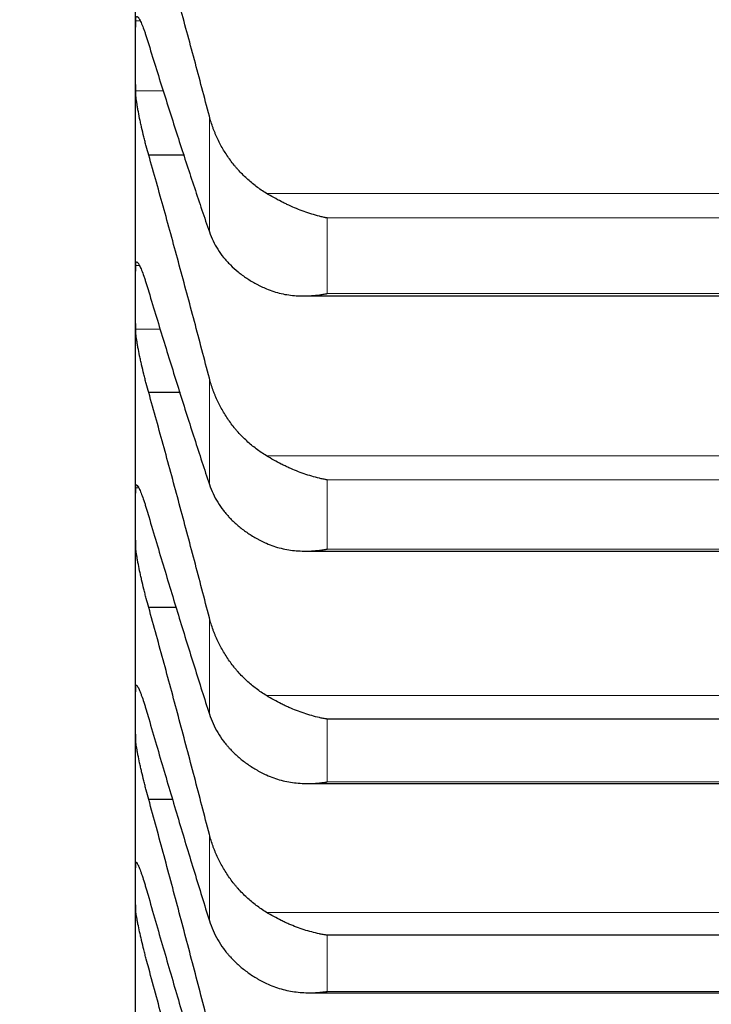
# Model space of a CAD drawing. Header units: inches. Extents: x 0 to 20790, y -12 to 14700.
# Tile 124 of 256: x 6258 to 6286, y 9371 to 9412. Entities that reach past the tile are written whole.
import ezdxf

# ---------------------------------------------------------------- set-up
doc = ezdxf.new("R2010")
doc.units = ezdxf.units.IN
doc.layers.add('1', color=7, linetype='Continuous', true_color=0xffffff)
doc.layers.add('254', color=7, linetype='Continuous', true_color=0xffffff)
doc.styles.add('latin_extended', font='simplex.shx')
doc.dimstyles.get("Standard").update_dxf_attribs({"dimtxt": 0.18, "dimasz": 0.18, "dimexe": 0.18, "dimexo": 0.0625, "dimgap": 0.09, "dimtad": 0, "dimtih": 1, "dimtoh": 1, "dimdec": 4, "dimzin": 0, "dimdsep": 46, "dimtxsty": 'Standard', "dimcen": 0.09, "dimadec": 0, "dimazin": 0, "dimtfac": 1, "dimtdec": 4, "dimtofl": 0, "dimtmove": 0, "dimatfit": 3, "dimfxl": 1, "dimtolj": 1, "dimtzin": 0, "dimarcsym": 0})

# ---------------------------------------------------------------- blocks, each defined once
blk = doc.blocks.new('_U2')
at = {"layer": '254', "color": 3, "linetype": 'Continuous', "lineweight": 13, "transparency": 16777216}
for p, q in [((7346.058, 11562.404), (7346.058, 8391.817)), ((658.558, 9851.463), (658.558, 8391.817)), ((781.058, 8426.817), (7223.558, 8426.817))]:
    blk.add_line(p, q, dxfattribs=at)
at = {"layer": '254', "color": 3, "transparency": 16777216}
for points in [[(781.058, 8447.233), (781.058, 8406.4), (658.558, 8426.817)], [(7223.558, 8406.4), (7223.558, 8447.233), (7346.058, 8426.817)]]:
    blk.add_solid(points, dxfattribs=at)
at = {"layer": 'Defpoints', "color": 0, "transparency": 16777216}
for p in [(7346.058, 11597.404), (658.558, 9886.463), (7346.058, 8426.817)]:
    blk.add_point(p, dxfattribs=at)
at = {"layer": '254', "color": 2, "lineweight": 13, "transparency": 16777216, "insert": (3786.475, 8610.567), "char_height": 122.5, "attachment_point": 1, "style": 'latin_extended'}
blk.add_mtext('\\A1;6687', dxfattribs=at)

msp = doc.modelspace()

# ---------------------------------------------------------------- linework, layer by layer
at = {"layer": '1', "color": 2, "linetype": 'Continuous', "lineweight": 25}
for p, q in [((6262.558, 9410.052), (6262.558, 9420.866)), ((6262.558, 9400.141), (6262.558, 9410.052)), ((6264.563, 9405.983), (6263.096, 9405.983)), ((6262.558, 9391.151), (6262.558, 9400.141)), ((6269.439, 9400.203), (6307.652, 9400.203)), ((6264.398, 9396.24), (6263.096, 9396.24)), ((6262.558, 9383.094), (6262.558, 9391.151)), ((6269.527, 9389.735), (6307.564, 9389.735)), ((6264.242, 9387.423), (6263.096, 9387.423)), ((6262.558, 9375.984), (6262.558, 9383.094)), ((6306.702, 9382.844), (6270.414, 9382.844)), ((6269.615, 9380.201), (6307.476, 9380.201)), ((6264.092, 9379.547), (6263.096, 9379.547)), ((6262.558, 9369.833), (6262.558, 9375.984)), ((6306.702, 9373.979), (6270.414, 9373.979)), ((6269.704, 9371.617), (6307.389, 9371.617))]:
    msp.add_line(p, q, dxfattribs=at)
at = {"layer": '1', "color": 110, "linetype": 'Continuous', "lineweight": 13}
for p, q in [((6262.743, 9411.485), (6262.561, 9411.485)), ((6263.71, 9408.619), (6262.561, 9408.619)), ((6265.585, 9402.826), (6265.585, 9407.574)), ((6309.19, 9404.411), (6267.927, 9404.411)), ((6306.702, 9403.401), (6270.414, 9403.401)), ((6270.414, 9400.301), (6270.414, 9403.401)), ((6262.713, 9401.449), (6262.561, 9401.449)), ((6306.702, 9400.301), (6270.414, 9400.301)), ((6263.582, 9398.834), (6262.561, 9398.834)), ((6265.585, 9392.471), (6265.585, 9396.823)), ((6309.19, 9393.644), (6267.927, 9393.644)), ((6306.702, 9392.657), (6270.414, 9392.657)), ((6270.414, 9389.816), (6270.414, 9392.657)), ((6262.687, 9392.33), (6262.561, 9392.33)), ((6306.702, 9389.816), (6270.414, 9389.816)), ((6265.585, 9383.049), (6265.585, 9386.997)), ((6309.19, 9383.807), (6267.927, 9383.807)), ((6270.414, 9380.267), (6270.414, 9382.844)), ((6306.702, 9380.267), (6270.414, 9380.267)), ((6265.585, 9374.574), (6265.585, 9378.111)), ((6309.19, 9374.916), (6267.927, 9374.916)), ((6270.414, 9371.669), (6270.414, 9373.979)), ((6306.702, 9371.669), (6270.414, 9371.669))]:
    msp.add_line(p, q, dxfattribs=at)
at = {"layer": '1', "color": 2, "linetype": 'Continuous', "lineweight": 25}
for points in [[(6265.585, 9407.574), (6265.381, 9408.352), (6264.971, 9409.897), (6264.352, 9412.18), (6263.727, 9414.428), (6263.307, 9415.904), (6263.096, 9416.636)], [(6262.558, 9410.052), (6262.558, 9410.53), (6262.559, 9411.007), (6262.561, 9411.485)], [(6263.096, 9410.517), (6263.307, 9409.831), (6263.727, 9408.481), (6264.352, 9406.524), (6264.971, 9404.635), (6265.381, 9403.421), (6265.585, 9402.826)], [(6262.561, 9408.619), (6262.559, 9409.096), (6262.558, 9409.574), (6262.558, 9410.052)], [(6265.585, 9396.823), (6265.381, 9397.606), (6264.971, 9399.163), (6264.352, 9401.468), (6263.727, 9403.743), (6263.307, 9405.239), (6263.096, 9405.983)], [(6262.558, 9400.141), (6262.558, 9400.577), (6262.559, 9401.013), (6262.561, 9401.449)], [(6262.561, 9398.834), (6262.559, 9399.27), (6262.558, 9399.706), (6262.558, 9400.141)], [(6263.096, 9400.376), (6263.307, 9399.674), (6263.727, 9398.293), (6264.352, 9396.284), (6264.971, 9394.34), (6265.381, 9393.087), (6265.585, 9392.471)], [(6265.585, 9386.997), (6265.381, 9387.784), (6264.971, 9389.35), (6264.352, 9391.673), (6263.727, 9393.972), (6263.307, 9395.487), (6263.096, 9396.24)], [(6262.558, 9391.151), (6262.558, 9391.544), (6262.559, 9391.937), (6262.561, 9392.33)], [(6262.561, 9389.971), (6262.559, 9390.364), (6262.558, 9390.758), (6262.558, 9391.151)], [(6263.096, 9391.153), (6263.307, 9390.438), (6263.727, 9389.027), (6264.352, 9386.971), (6264.971, 9384.975), (6265.381, 9383.684), (6265.585, 9383.049)], [(6265.585, 9378.111), (6265.381, 9378.901), (6264.971, 9380.474), (6264.352, 9382.812), (6263.727, 9385.13), (6263.307, 9386.661), (6263.096, 9387.423)], [(6262.558, 9383.094), (6262.558, 9383.443), (6262.559, 9383.793), (6262.561, 9384.143)], [(6262.561, 9382.045), (6262.559, 9382.395), (6262.558, 9382.744), (6262.558, 9383.094)], [(6263.096, 9382.865), (6263.307, 9382.137), (6263.727, 9380.699), (6264.352, 9378.598), (6264.971, 9376.553), (6265.381, 9375.228), (6265.585, 9374.574)], [(6265.585, 9370.181), (6265.381, 9370.972), (6264.971, 9372.549), (6264.352, 9374.899), (6263.727, 9377.232), (6263.307, 9378.777), (6263.096, 9379.547)], [(6262.558, 9375.984), (6262.558, 9376.29), (6262.559, 9376.596), (6262.561, 9376.901)], [(6262.561, 9375.067), (6262.559, 9375.373), (6262.558, 9375.678), (6262.558, 9375.984)], [(6263.096, 9375.524), (6263.307, 9374.784), (6263.727, 9373.322), (6264.352, 9371.18), (6264.971, 9369.089), (6265.381, 9367.73), (6265.585, 9367.06)], [(6265.585, 9363.219), (6265.381, 9364.01), (6264.971, 9365.588), (6264.352, 9367.945), (6263.727, 9370.29), (6263.307, 9371.846), (6263.096, 9372.623)]]:
    msp.add_open_spline(points, degree=3, dxfattribs=at)
for points, knots in [([(6262.561, 9411.485), (6262.561, 9411.513), (6262.563, 9411.562), (6262.571, 9411.617), (6262.58, 9411.641), (6262.588, 9411.654), (6262.591, 9411.658), (6262.597, 9411.663), (6262.6, 9411.665), (6262.618, 9411.671), (6262.634, 9411.662), (6262.659, 9411.636), (6262.664, 9411.63), (6262.672, 9411.619), (6262.675, 9411.616), (6262.681, 9411.608), (6262.695, 9411.588), (6262.721, 9411.543), (6262.747, 9411.492), (6262.774, 9411.435), (6262.788, 9411.403), (6262.832, 9411.301), (6262.863, 9411.223), (6262.91, 9411.092), (6262.927, 9411.047), (6262.951, 9410.975), (6262.96, 9410.95), (6262.976, 9410.9), (6262.985, 9410.874), (6263.027, 9410.744), (6263.061, 9410.634), (6263.096, 9410.517)], [0, 0, 0, 0, 0.0625, 0.125, 0.1875, 0.1875, 0.21875, 0.21875, 0.25, 0.25, 0.375, 0.375, 0.40625, 0.40625, 0.421875, 0.421875, 0.4375, 0.5, 0.5625, 0.5625, 0.625, 0.625, 0.75, 0.75, 0.8125, 0.8125, 0.84375, 0.84375, 0.875, 0.875, 1, 1, 1, 1]), ([(6263.096, 9405.983), (6263.061, 9406.1), (6263.027, 9406.221), (6262.977, 9406.407), (6262.96, 9406.47), (6262.936, 9406.566), (6262.927, 9406.598), (6262.911, 9406.662), (6262.903, 9406.695), (6262.863, 9406.856), (6262.832, 9406.984), (6262.789, 9407.174), (6262.775, 9407.238), (6262.755, 9407.332), (6262.748, 9407.364), (6262.735, 9407.426), (6262.728, 9407.457), (6262.697, 9407.61), (6262.675, 9407.727), (6262.65, 9407.866), (6262.645, 9407.894), (6262.636, 9407.949), (6262.631, 9407.976), (6262.619, 9408.055), (6262.611, 9408.106), (6262.59, 9408.25), (6262.579, 9408.338), (6262.57, 9408.436), (6262.569, 9408.455), (6262.566, 9408.492), (6262.565, 9408.509), (6262.562, 9408.56), (6262.561, 9408.591), (6262.561, 9408.619)], [0, 0, 0, 0, 0.125, 0.125, 0.1875, 0.1875, 0.21875, 0.21875, 0.25, 0.25, 0.375, 0.375, 0.4375, 0.4375, 0.46875, 0.46875, 0.5, 0.5, 0.625, 0.625, 0.65625, 0.65625, 0.6875, 0.6875, 0.75, 0.75, 0.875, 0.875, 0.90625, 0.90625, 0.9375, 0.9375, 1, 1, 1, 1]), ([(6267.927, 9404.411), (6267.781, 9404.5), (6267.641, 9404.594), (6267.372, 9404.797), (6267.114, 9405.012), (6266.878, 9405.251), (6266.738, 9405.408), (6266.71, 9405.44), (6266.655, 9405.504), (6266.628, 9405.537), (6266.547, 9405.635), (6266.496, 9405.702), (6266.346, 9405.905), (6266.253, 9406.045), (6266.082, 9406.331), (6266.003, 9406.478), (6265.895, 9406.705), (6265.86, 9406.781), (6265.811, 9406.897), (6265.796, 9406.936), (6265.765, 9407.014), (6265.75, 9407.053), (6265.677, 9407.251), (6265.627, 9407.411), (6265.585, 9407.574)], [0, 0, 0, 0, 0.125, 0.125, 0.25, 0.375, 0.375, 0.40625, 0.40625, 0.4375, 0.4375, 0.5, 0.5, 0.625, 0.625, 0.75, 0.75, 0.8125, 0.8125, 0.84375, 0.84375, 0.875, 0.875, 1, 1, 1, 1]), ([(6270.414, 9403.401), (6270.411, 9403.402), (6270.408, 9403.402), (6270.401, 9403.404), (6270.398, 9403.404), (6270.388, 9403.406), (6270.368, 9403.41), (6270.321, 9403.42), (6270.229, 9403.44), (6270.044, 9403.485), (6269.887, 9403.529), (6269.573, 9403.625), (6269.365, 9403.7), (6269.054, 9403.827), (6268.95, 9403.873), (6268.795, 9403.944), (6268.743, 9403.969), (6268.639, 9404.019), (6268.587, 9404.045), (6268.432, 9404.124), (6268.33, 9404.179), (6268.127, 9404.292), (6268.027, 9404.351), (6267.927, 9404.411)], [0, 0, 0, 0, 0.003906, 0.003906, 0.007813, 0.007813, 0.015625, 0.03125, 0.0625, 0.125, 0.25, 0.25, 0.5, 0.5, 0.625, 0.625, 0.6875, 0.6875, 0.75, 0.75, 0.875, 0.875, 1, 1, 1, 1]), ([(6265.585, 9402.826), (6265.627, 9402.701), (6265.677, 9402.58), (6265.792, 9402.343), (6265.921, 9402.113), (6266.079, 9401.893), (6266.208, 9401.733), (6266.253, 9401.68), (6266.323, 9401.602), (6266.347, 9401.577), (6266.395, 9401.526), (6266.42, 9401.501), (6266.545, 9401.376), (6266.756, 9401.186), (6266.991, 9401.013), (6267.238, 9400.849), (6267.368, 9400.772), (6267.538, 9400.68), (6267.572, 9400.662), (6267.641, 9400.627), (6267.746, 9400.575), (6267.854, 9400.526), (6267.927, 9400.495)], [0, 0, 0, 0, 0.125, 0.125, 0.25, 0.375, 0.375, 0.4375, 0.4375, 0.46875, 0.46875, 0.5, 0.5, 0.625, 0.75, 0.75, 0.875, 0.875, 0.90625, 0.90625, 0.9375, 1, 1, 1, 1]), ([(6262.561, 9401.449), (6262.561, 9401.474), (6262.563, 9401.518), (6262.571, 9401.565), (6262.58, 9401.584), (6262.588, 9401.593), (6262.591, 9401.596), (6262.597, 9401.599), (6262.6, 9401.599), (6262.618, 9401.598), (6262.634, 9401.584), (6262.659, 9401.551), (6262.664, 9401.544), (6262.672, 9401.532), (6262.675, 9401.527), (6262.681, 9401.518), (6262.695, 9401.495), (6262.721, 9401.445), (6262.747, 9401.389), (6262.774, 9401.327), (6262.788, 9401.293), (6262.832, 9401.184), (6262.863, 9401.102), (6262.91, 9400.966), (6262.927, 9400.919), (6262.951, 9400.844), (6262.96, 9400.819), (6262.976, 9400.767), (6262.985, 9400.741), (6263.027, 9400.607), (6263.061, 9400.495), (6263.096, 9400.376)], [0, 0, 0, 0, 0.0625, 0.125, 0.1875, 0.1875, 0.21875, 0.21875, 0.25, 0.25, 0.375, 0.375, 0.40625, 0.40625, 0.421875, 0.421875, 0.4375, 0.5, 0.5625, 0.5625, 0.625, 0.625, 0.75, 0.75, 0.8125, 0.8125, 0.84375, 0.84375, 0.875, 0.875, 1, 1, 1, 1]), ([(6267.927, 9400.495), (6268.026, 9400.452), (6268.127, 9400.415), (6268.328, 9400.35), (6268.429, 9400.323), (6268.633, 9400.277), (6268.736, 9400.258), (6268.942, 9400.229), (6269.046, 9400.219), (6269.256, 9400.206), (6269.361, 9400.203), (6269.571, 9400.204), (6269.676, 9400.209), (6269.886, 9400.224), (6269.991, 9400.235), (6270.15, 9400.256), (6270.229, 9400.268), (6270.322, 9400.284), (6270.368, 9400.292), (6270.388, 9400.296), (6270.401, 9400.298), (6270.408, 9400.299), (6270.414, 9400.301)], [0, 0, 0, 0, 0.125, 0.125, 0.25, 0.25, 0.375, 0.375, 0.5, 0.5, 0.625, 0.625, 0.75, 0.75, 0.875, 0.875, 0.9375, 0.96875, 0.984375, 0.992187, 0.992187, 1, 1, 1, 1]), ([(6263.096, 9396.24), (6263.061, 9396.36), (6263.027, 9396.482), (6262.977, 9396.67), (6262.96, 9396.733), (6262.936, 9396.829), (6262.927, 9396.861), (6262.911, 9396.926), (6262.903, 9396.958), (6262.863, 9397.119), (6262.832, 9397.247), (6262.789, 9397.436), (6262.775, 9397.499), (6262.755, 9397.593), (6262.748, 9397.624), (6262.735, 9397.685), (6262.728, 9397.716), (6262.697, 9397.866), (6262.675, 9397.981), (6262.65, 9398.117), (6262.645, 9398.144), (6262.636, 9398.197), (6262.631, 9398.223), (6262.619, 9398.3), (6262.611, 9398.349), (6262.59, 9398.488), (6262.579, 9398.572), (6262.57, 9398.665), (6262.569, 9398.683), (6262.566, 9398.717), (6262.565, 9398.733), (6262.562, 9398.78), (6262.561, 9398.809), (6262.561, 9398.834)], [0, 0, 0, 0, 0.125, 0.125, 0.1875, 0.1875, 0.21875, 0.21875, 0.25, 0.25, 0.375, 0.375, 0.4375, 0.4375, 0.46875, 0.46875, 0.5, 0.5, 0.625, 0.625, 0.65625, 0.65625, 0.6875, 0.6875, 0.75, 0.75, 0.875, 0.875, 0.90625, 0.90625, 0.9375, 0.9375, 1, 1, 1, 1]), ([(6267.927, 9393.644), (6267.781, 9393.733), (6267.641, 9393.828), (6267.372, 9394.031), (6267.114, 9394.247), (6266.878, 9394.487), (6266.738, 9394.645), (6266.71, 9394.677), (6266.655, 9394.741), (6266.628, 9394.774), (6266.547, 9394.873), (6266.496, 9394.94), (6266.346, 9395.145), (6266.253, 9395.285), (6266.082, 9395.573), (6266.003, 9395.721), (6265.895, 9395.948), (6265.86, 9396.025), (6265.811, 9396.142), (6265.796, 9396.181), (6265.765, 9396.259), (6265.75, 9396.299), (6265.677, 9396.498), (6265.627, 9396.659), (6265.585, 9396.823)], [0, 0, 0, 0, 0.125, 0.125, 0.25, 0.375, 0.375, 0.40625, 0.40625, 0.4375, 0.4375, 0.5, 0.5, 0.625, 0.625, 0.75, 0.75, 0.8125, 0.8125, 0.84375, 0.84375, 0.875, 0.875, 1, 1, 1, 1]), ([(6270.414, 9392.657), (6270.411, 9392.657), (6270.408, 9392.658), (6270.401, 9392.659), (6270.398, 9392.66), (6270.388, 9392.662), (6270.368, 9392.665), (6270.321, 9392.674), (6270.229, 9392.693), (6270.044, 9392.734), (6269.887, 9392.776), (6269.573, 9392.868), (6269.365, 9392.941), (6269.054, 9393.065), (6268.95, 9393.109), (6268.795, 9393.18), (6268.743, 9393.204), (6268.639, 9393.253), (6268.587, 9393.279), (6268.432, 9393.357), (6268.33, 9393.412), (6268.127, 9393.525), (6268.027, 9393.583), (6267.927, 9393.644)], [0, 0, 0, 0, 0.003906, 0.003906, 0.007812, 0.007812, 0.015625, 0.03125, 0.0625, 0.125, 0.25, 0.25, 0.5, 0.5, 0.625, 0.625, 0.6875, 0.6875, 0.75, 0.75, 0.875, 0.875, 1, 1, 1, 1]), ([(6262.561, 9392.33), (6262.561, 9392.352), (6262.563, 9392.392), (6262.571, 9392.431), (6262.58, 9392.445), (6262.588, 9392.45), (6262.591, 9392.451), (6262.597, 9392.451), (6262.6, 9392.45), (6262.618, 9392.443), (6262.634, 9392.424), (6262.659, 9392.384), (6262.664, 9392.376), (6262.672, 9392.361), (6262.675, 9392.356), (6262.681, 9392.346), (6262.695, 9392.32), (6262.721, 9392.264), (6262.747, 9392.203), (6262.774, 9392.137), (6262.788, 9392.101), (6262.832, 9391.986), (6262.863, 9391.9), (6262.91, 9391.759), (6262.927, 9391.71), (6262.951, 9391.633), (6262.96, 9391.607), (6262.976, 9391.553), (6262.985, 9391.526), (6263.027, 9391.389), (6263.061, 9391.274), (6263.096, 9391.153)], [0, 0, 0, 0, 0.0625, 0.125, 0.1875, 0.1875, 0.21875, 0.21875, 0.25, 0.25, 0.375, 0.375, 0.40625, 0.40625, 0.421875, 0.421875, 0.4375, 0.5, 0.5625, 0.5625, 0.625, 0.625, 0.75, 0.75, 0.8125, 0.8125, 0.84375, 0.84375, 0.875, 0.875, 1, 1, 1, 1]), ([(6265.585, 9392.471), (6265.627, 9392.343), (6265.677, 9392.217), (6265.792, 9391.972), (6265.921, 9391.733), (6266.079, 9391.506), (6266.208, 9391.34), (6266.253, 9391.285), (6266.323, 9391.205), (6266.347, 9391.178), (6266.395, 9391.125), (6266.42, 9391.099), (6266.545, 9390.97), (6266.756, 9390.773), (6266.991, 9390.594), (6267.238, 9390.423), (6267.368, 9390.343), (6267.538, 9390.248), (6267.572, 9390.229), (6267.641, 9390.192), (6267.746, 9390.138), (6267.854, 9390.087), (6267.927, 9390.055)], [0, 0, 0, 0, 0.125, 0.125, 0.25, 0.375, 0.375, 0.4375, 0.4375, 0.46875, 0.46875, 0.5, 0.5, 0.625, 0.75, 0.75, 0.875, 0.875, 0.90625, 0.90625, 0.9375, 1, 1, 1, 1]), ([(6263.096, 9387.423), (6263.061, 9387.545), (6263.027, 9387.669), (6262.977, 9387.858), (6262.96, 9387.921), (6262.936, 9388.017), (6262.927, 9388.05), (6262.911, 9388.114), (6262.903, 9388.147), (6262.863, 9388.308), (6262.832, 9388.435), (6262.789, 9388.622), (6262.775, 9388.685), (6262.755, 9388.777), (6262.748, 9388.808), (6262.735, 9388.868), (6262.728, 9388.898), (6262.697, 9389.046), (6262.675, 9389.158), (6262.65, 9389.29), (6262.645, 9389.317), (6262.636, 9389.368), (6262.631, 9389.393), (6262.619, 9389.468), (6262.611, 9389.515), (6262.59, 9389.649), (6262.579, 9389.728), (6262.57, 9389.815), (6262.569, 9389.832), (6262.566, 9389.864), (6262.565, 9389.879), (6262.562, 9389.923), (6262.561, 9389.949), (6262.561, 9389.971)], [0, 0, 0, 0, 0.125, 0.125, 0.1875, 0.1875, 0.21875, 0.21875, 0.25, 0.25, 0.375, 0.375, 0.4375, 0.4375, 0.46875, 0.46875, 0.5, 0.5, 0.625, 0.625, 0.65625, 0.65625, 0.6875, 0.6875, 0.75, 0.75, 0.875, 0.875, 0.90625, 0.90625, 0.9375, 0.9375, 1, 1, 1, 1]), ([(6267.927, 9390.055), (6268.026, 9390.01), (6268.127, 9389.971), (6268.328, 9389.903), (6268.429, 9389.874), (6268.633, 9389.824), (6268.736, 9389.804), (6268.942, 9389.771), (6269.046, 9389.758), (6269.256, 9389.741), (6269.361, 9389.736), (6269.571, 9389.734), (6269.676, 9389.736), (6269.886, 9389.748), (6269.991, 9389.757), (6270.15, 9389.775), (6270.229, 9389.786), (6270.322, 9389.8), (6270.368, 9389.808), (6270.388, 9389.811), (6270.401, 9389.813), (6270.408, 9389.814), (6270.414, 9389.816)], [0, 0, 0, 0, 0.125, 0.125, 0.25, 0.25, 0.375, 0.375, 0.5, 0.5, 0.625, 0.625, 0.75, 0.75, 0.875, 0.875, 0.9375, 0.96875, 0.984375, 0.992188, 0.992188, 1, 1, 1, 1]), ([(6267.927, 9383.807), (6267.781, 9383.896), (6267.641, 9383.991), (6267.372, 9384.195), (6267.114, 9384.411), (6266.878, 9384.652), (6266.738, 9384.81), (6266.71, 9384.842), (6266.655, 9384.907), (6266.628, 9384.94), (6266.547, 9385.039), (6266.496, 9385.107), (6266.346, 9385.312), (6266.253, 9385.452), (6266.082, 9385.741), (6266.003, 9385.89), (6265.895, 9386.118), (6265.86, 9386.195), (6265.811, 9386.312), (6265.796, 9386.352), (6265.765, 9386.431), (6265.75, 9386.471), (6265.677, 9386.67), (6265.627, 9386.832), (6265.585, 9386.997)], [0, 0, 0, 0, 0.125, 0.125, 0.25, 0.375, 0.375, 0.40625, 0.40625, 0.4375, 0.4375, 0.5, 0.5, 0.625, 0.625, 0.75, 0.75, 0.8125, 0.8125, 0.84375, 0.84375, 0.875, 0.875, 1, 1, 1, 1]), ([(6262.561, 9384.143), (6262.561, 9384.163), (6262.563, 9384.197), (6262.571, 9384.229), (6262.58, 9384.237), (6262.588, 9384.238), (6262.591, 9384.238), (6262.597, 9384.236), (6262.6, 9384.234), (6262.618, 9384.219), (6262.634, 9384.195), (6262.659, 9384.149), (6262.664, 9384.14), (6262.672, 9384.123), (6262.675, 9384.118), (6262.681, 9384.106), (6262.695, 9384.077), (6262.721, 9384.016), (6262.747, 9383.951), (6262.774, 9383.88), (6262.788, 9383.842), (6262.832, 9383.72), (6262.863, 9383.631), (6262.91, 9383.484), (6262.927, 9383.434), (6262.951, 9383.354), (6262.96, 9383.328), (6262.976, 9383.273), (6262.985, 9383.245), (6263.027, 9383.105), (6263.061, 9382.988), (6263.096, 9382.865)], [0, 0, 0, 0, 0.0625, 0.125, 0.1875, 0.1875, 0.21875, 0.21875, 0.25, 0.25, 0.375, 0.375, 0.40625, 0.40625, 0.421875, 0.421875, 0.4375, 0.5, 0.5625, 0.5625, 0.625, 0.625, 0.75, 0.75, 0.8125, 0.8125, 0.84375, 0.84375, 0.875, 0.875, 1, 1, 1, 1]), ([(6270.414, 9382.844), (6270.411, 9382.845), (6270.408, 9382.845), (6270.401, 9382.846), (6270.398, 9382.847), (6270.388, 9382.849), (6270.368, 9382.852), (6270.321, 9382.86), (6270.229, 9382.877), (6270.044, 9382.916), (6269.887, 9382.955), (6269.573, 9383.043), (6269.365, 9383.113), (6269.054, 9383.234), (6268.95, 9383.277), (6268.795, 9383.346), (6268.743, 9383.37), (6268.639, 9383.418), (6268.587, 9383.444), (6268.432, 9383.521), (6268.33, 9383.575), (6268.127, 9383.688), (6268.027, 9383.746), (6267.927, 9383.807)], [0, 0, 0, 0, 0.003906, 0.003906, 0.007812, 0.007812, 0.015625, 0.03125, 0.0625, 0.125, 0.25, 0.25, 0.5, 0.5, 0.625, 0.625, 0.6875, 0.6875, 0.75, 0.75, 0.875, 0.875, 1, 1, 1, 1]), ([(6265.585, 9383.049), (6265.627, 9382.917), (6265.677, 9382.787), (6265.792, 9382.534), (6265.921, 9382.287), (6266.079, 9382.053), (6266.208, 9381.881), (6266.253, 9381.825), (6266.323, 9381.741), (6266.347, 9381.713), (6266.395, 9381.659), (6266.42, 9381.632), (6266.545, 9381.498), (6266.756, 9381.294), (6266.991, 9381.109), (6267.238, 9380.933), (6267.368, 9380.849), (6267.538, 9380.751), (6267.572, 9380.731), (6267.641, 9380.693), (6267.746, 9380.637), (6267.854, 9380.584), (6267.927, 9380.551)], [0, 0, 0, 0, 0.125, 0.125, 0.25, 0.375, 0.375, 0.4375, 0.4375, 0.46875, 0.46875, 0.5, 0.5, 0.625, 0.75, 0.75, 0.875, 0.875, 0.90625, 0.90625, 0.9375, 1, 1, 1, 1]), ([(6263.096, 9379.547), (6263.061, 9379.67), (6263.027, 9379.795), (6262.977, 9379.985), (6262.96, 9380.049), (6262.936, 9380.145), (6262.927, 9380.177), (6262.911, 9380.242), (6262.903, 9380.274), (6262.863, 9380.435), (6262.832, 9380.561), (6262.789, 9380.747), (6262.775, 9380.808), (6262.755, 9380.899), (6262.748, 9380.929), (6262.735, 9380.989), (6262.728, 9381.018), (6262.697, 9381.163), (6262.675, 9381.272), (6262.65, 9381.401), (6262.645, 9381.426), (6262.636, 9381.476), (6262.631, 9381.501), (6262.619, 9381.572), (6262.611, 9381.617), (6262.59, 9381.745), (6262.579, 9381.821), (6262.57, 9381.902), (6262.569, 9381.917), (6262.566, 9381.947), (6262.565, 9381.961), (6262.562, 9382.001), (6262.561, 9382.024), (6262.561, 9382.045)], [0, 0, 0, 0, 0.125, 0.125, 0.1875, 0.1875, 0.21875, 0.21875, 0.25, 0.25, 0.375, 0.375, 0.4375, 0.4375, 0.46875, 0.46875, 0.5, 0.5, 0.625, 0.625, 0.65625, 0.65625, 0.6875, 0.6875, 0.75, 0.75, 0.875, 0.875, 0.90625, 0.90625, 0.9375, 0.9375, 1, 1, 1, 1]), ([(6267.927, 9380.551), (6268.026, 9380.504), (6268.127, 9380.464), (6268.328, 9380.392), (6268.429, 9380.361), (6268.633, 9380.308), (6268.736, 9380.285), (6268.942, 9380.249), (6269.046, 9380.234), (6269.256, 9380.213), (6269.361, 9380.206), (6269.571, 9380.2), (6269.676, 9380.2), (6269.886, 9380.208), (6269.991, 9380.215), (6270.15, 9380.231), (6270.229, 9380.24), (6270.322, 9380.253), (6270.368, 9380.259), (6270.388, 9380.262), (6270.401, 9380.265), (6270.408, 9380.266), (6270.414, 9380.267)], [0, 0, 0, 0, 0.125, 0.125, 0.25, 0.25, 0.375, 0.375, 0.5, 0.5, 0.625, 0.625, 0.75, 0.75, 0.875, 0.875, 0.9375, 0.96875, 0.984375, 0.992188, 0.992188, 1, 1, 1, 1]), ([(6267.927, 9374.916), (6267.781, 9375.004), (6267.641, 9375.1), (6267.372, 9375.304), (6267.114, 9375.52), (6266.878, 9375.761), (6266.738, 9375.92), (6266.71, 9375.952), (6266.655, 9376.017), (6266.628, 9376.05), (6266.547, 9376.149), (6266.496, 9376.217), (6266.346, 9376.422), (6266.253, 9376.563), (6266.082, 9376.853), (6266.003, 9377.001), (6265.895, 9377.23), (6265.86, 9377.308), (6265.811, 9377.425), (6265.796, 9377.464), (6265.765, 9377.544), (6265.75, 9377.584), (6265.677, 9377.784), (6265.627, 9377.946), (6265.585, 9378.111)], [0, 0, 0, 0, 0.125, 0.125, 0.25, 0.375, 0.375, 0.40625, 0.40625, 0.4375, 0.4375, 0.5, 0.5, 0.625, 0.625, 0.75, 0.75, 0.8125, 0.8125, 0.84375, 0.84375, 0.875, 0.875, 1, 1, 1, 1]), ([(6262.561, 9376.901), (6262.561, 9376.919), (6262.563, 9376.948), (6262.571, 9376.972), (6262.58, 9376.975), (6262.588, 9376.972), (6262.591, 9376.97), (6262.597, 9376.965), (6262.6, 9376.962), (6262.618, 9376.941), (6262.634, 9376.912), (6262.659, 9376.86), (6262.664, 9376.849), (6262.672, 9376.831), (6262.675, 9376.825), (6262.681, 9376.812), (6262.695, 9376.779), (6262.721, 9376.713), (6262.747, 9376.643), (6262.774, 9376.569), (6262.788, 9376.529), (6262.832, 9376.401), (6262.863, 9376.307), (6262.91, 9376.156), (6262.927, 9376.104), (6262.951, 9376.023), (6262.96, 9375.995), (6262.976, 9375.939), (6262.985, 9375.911), (6263.027, 9375.768), (6263.061, 9375.648), (6263.096, 9375.524)], [0, 0, 0, 0, 0.0625, 0.125, 0.1875, 0.1875, 0.21875, 0.21875, 0.25, 0.25, 0.375, 0.375, 0.40625, 0.40625, 0.421875, 0.421875, 0.4375, 0.5, 0.5625, 0.5625, 0.625, 0.625, 0.75, 0.75, 0.8125, 0.8125, 0.84375, 0.84375, 0.875, 0.875, 1, 1, 1, 1]), ([(6263.096, 9372.623), (6263.061, 9372.747), (6263.027, 9372.873), (6262.977, 9373.064), (6262.96, 9373.128), (6262.936, 9373.224), (6262.927, 9373.256), (6262.911, 9373.321), (6262.903, 9373.353), (6262.863, 9373.513), (6262.832, 9373.638), (6262.789, 9373.822), (6262.775, 9373.882), (6262.755, 9373.972), (6262.748, 9374.001), (6262.735, 9374.06), (6262.728, 9374.089), (6262.697, 9374.23), (6262.675, 9374.337), (6262.65, 9374.461), (6262.645, 9374.486), (6262.636, 9374.534), (6262.631, 9374.557), (6262.619, 9374.626), (6262.611, 9374.669), (6262.59, 9374.791), (6262.579, 9374.862), (6262.57, 9374.938), (6262.569, 9374.952), (6262.566, 9374.979), (6262.565, 9374.992), (6262.562, 9375.028), (6262.561, 9375.049), (6262.561, 9375.067)], [0, 0, 0, 0, 0.125, 0.125, 0.1875, 0.1875, 0.21875, 0.21875, 0.25, 0.25, 0.375, 0.375, 0.4375, 0.4375, 0.46875, 0.46875, 0.5, 0.5, 0.625, 0.625, 0.65625, 0.65625, 0.6875, 0.6875, 0.75, 0.75, 0.875, 0.875, 0.90625, 0.90625, 0.9375, 0.9375, 1, 1, 1, 1]), ([(6270.414, 9373.979), (6270.411, 9373.98), (6270.408, 9373.98), (6270.401, 9373.981), (6270.398, 9373.982), (6270.388, 9373.983), (6270.368, 9373.986), (6270.321, 9373.993), (6270.229, 9374.009), (6270.15, 9374.024), (6269.992, 9374.057), (6269.887, 9374.082), (6269.573, 9374.165), (6269.365, 9374.232), (6269.054, 9374.349), (6268.95, 9374.391), (6268.795, 9374.459), (6268.743, 9374.482), (6268.639, 9374.53), (6268.587, 9374.555), (6268.432, 9374.631), (6268.33, 9374.685), (6268.127, 9374.796), (6268.027, 9374.855), (6267.927, 9374.916)], [0, 0, 0, 0, 0.003906, 0.003906, 0.007813, 0.007813, 0.015625, 0.03125, 0.0625, 0.125, 0.125, 0.25, 0.25, 0.5, 0.5, 0.625, 0.625, 0.6875, 0.6875, 0.75, 0.75, 0.875, 0.875, 1, 1, 1, 1]), ([(6265.585, 9374.574), (6265.627, 9374.438), (6265.677, 9374.304), (6265.792, 9374.044), (6265.921, 9373.79), (6266.079, 9373.548), (6266.208, 9373.371), (6266.253, 9373.313), (6266.323, 9373.227), (6266.347, 9373.198), (6266.395, 9373.142), (6266.42, 9373.114), (6266.545, 9372.976), (6266.756, 9372.766), (6266.991, 9372.574), (6267.238, 9372.392), (6267.368, 9372.306), (6267.538, 9372.204), (6267.572, 9372.184), (6267.641, 9372.145), (6267.746, 9372.087), (6267.854, 9372.033), (6267.927, 9371.998)], [0, 0, 0, 0, 0.125, 0.125, 0.25, 0.375, 0.375, 0.4375, 0.4375, 0.46875, 0.46875, 0.5, 0.5, 0.625, 0.75, 0.75, 0.875, 0.875, 0.90625, 0.90625, 0.9375, 1, 1, 1, 1]), ([(6267.927, 9371.998), (6268.026, 9371.95), (6268.127, 9371.908), (6268.328, 9371.833), (6268.429, 9371.8), (6268.633, 9371.743), (6268.736, 9371.719), (6268.942, 9371.678), (6269.046, 9371.662), (6269.256, 9371.636), (6269.361, 9371.628), (6269.571, 9371.617), (6269.676, 9371.616), (6269.886, 9371.62), (6269.991, 9371.625), (6270.15, 9371.638), (6270.229, 9371.646), (6270.322, 9371.657), (6270.368, 9371.663), (6270.388, 9371.666), (6270.401, 9371.667), (6270.408, 9371.668), (6270.414, 9371.669)], [0, 0, 0, 0, 0.125, 0.125, 0.25, 0.25, 0.375, 0.375, 0.5, 0.5, 0.625, 0.625, 0.75, 0.75, 0.875, 0.875, 0.9375, 0.96875, 0.984375, 0.992188, 0.992188, 1, 1, 1, 1])]:
    msp.add_open_spline(points, degree=3, knots=knots, dxfattribs=at)

# ---------------------------------------------------------------- dimensions: what is measured, and where the dimension line sits
at = {"layer": '254', "color": 2, "linetype": 'Continuous', "lineweight": 13}
dim = msp.add_linear_dim(base=(7346.05829, 8426.8167), p1=(658.5583, 9886.46316), p2=(7346.05829, 11597.40368), dimstyle='Standard', override={"dimscale": 35, "dimtxt": 3.5, "dimasz": 3.5, "dimexe": 1, "dimexo": 1, "dimgap": 1.75, "dimtad": 1, "dimtih": 1, "dimtoh": 0, "dimdec": 0, "dimlfac": 1, "dimzin": 8, "dimdsep": 46, "dimlunit": 2, "dimtxsty": 'latin_extended', "dimsah": 1, "dimse1": 0, "dimse2": 0, "dimsd1": 0, "dimsd2": 0, "dimclrd": 3, "dimclre": 3, "dimclrt": 2, "dimtol": 0, "dimtm": -0.1, "dimtfac": 0.714286, "dimtdec": 3, "dimtofl": 1, "dimtmove": 0, "dimtzin": 8, "dimlwd": 13, "dimlwe": 13}, dxfattribs=at)
dim.commit()
dim.dimension.update_dxf_attribs({"geometry": '_U2', "text_midpoint": (4002.3083, 8426.8167), "dimtype": 160})

doc.saveas('drawing.dxf')
